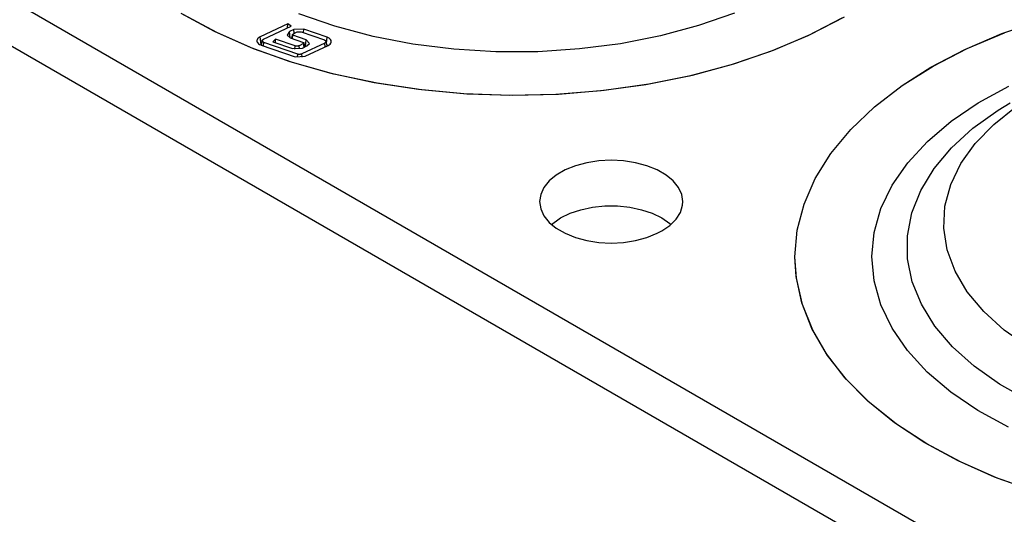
# Model space of a CAD drawing. Header units: inches. Extents: x 3 to 351, y 4 to 271.
# Tile 163 of 256: x 17.093 to 18.826, y 217.545 to 218.415. Entities that reach past the tile are written whole.
import ezdxf

# ---------------------------------------------------------------- set-up
doc = ezdxf.new("R2010")
doc.units = ezdxf.units.IN
doc.header["$LTSCALE"] = 0.5
doc.header["$MEASUREMENT"] = 0
doc.layers.add('STR_1', color=7, linetype='Continuous')

msp = doc.modelspace()

# ---------------------------------------------------------------- linework, layer by layer
at = {"layer": 'STR_1', "color": 30, "linetype": 'Continuous'}
for p, q in [((26.2568, 213.15), (5.4856, 225.1422)), ((5.4856, 225.0622), (26.2568, 213.07)), ((17.4403, 218.3922), (17.3811, 218.424)), ((18.5436, 218.4197), (18.4837, 218.3884)), ((17.5046, 218.364), (17.4403, 218.3922)), ((18.4837, 218.3884), (18.4188, 218.3606)), ((18.7605, 218.3646), (18.8257, 218.3921)), ((17.5735, 218.3396), (17.5046, 218.364)), ((18.7002, 218.3335), (18.7605, 218.3646)), ((18.4188, 218.3606), (18.3494, 218.3367)), ((17.6462, 218.3192), (17.5735, 218.3396)), ((18.3494, 218.3367), (18.2762, 218.3169)), ((18.6456, 218.2992), (18.7002, 218.3335)), ((17.722, 218.3031), (17.6462, 218.3192)), ((18.2762, 218.3169), (18.2, 218.3013)), ((17.8003, 218.2914), (17.722, 218.3031)), ((18.2, 218.3013), (18.1215, 218.2902)), ((18.5971, 218.2618), (18.6456, 218.2992)), ((17.8801, 218.2842), (17.8003, 218.2914)), ((17.9608, 218.2816), (17.8801, 218.2842)), ((18.0415, 218.2836), (17.9608, 218.2816)), ((18.1215, 218.2902), (18.0415, 218.2836)), ((18.5553, 218.2219), (18.5971, 218.2618)), ((18.5205, 218.1798), (18.5553, 218.2219)), ((18.493, 218.1359), (18.5205, 218.1798)), ((18.0709, 218.1579), (18.053, 218.1506)), ((18.0909, 218.1632), (18.0709, 218.1579)), ((18.1121, 218.1665), (18.0909, 218.1632)), ((18.1339, 218.1676), (18.1121, 218.1665)), ((18.1558, 218.1665), (18.1339, 218.1676)), ((18.177, 218.1632), (18.1558, 218.1665)), ((18.1969, 218.1579), (18.177, 218.1632)), ((18.2149, 218.1506), (18.1969, 218.1579)), ((18.0374, 218.1417), (18.0248, 218.1313)), ((18.053, 218.1506), (18.0374, 218.1417)), ((18.2305, 218.1417), (18.2149, 218.1506)), ((18.2431, 218.1313), (18.2305, 218.1417)), ((18.0248, 218.1313), (18.0155, 218.1198)), ((18.2523, 218.1198), (18.2431, 218.1313)), ((18.4732, 218.0907), (18.493, 218.1359)), ((18.0099, 218.1075), (18.0079, 218.0949)), ((18.0155, 218.1198), (18.0099, 218.1075)), ((18.258, 218.1075), (18.2523, 218.1198)), ((18.2599, 218.0949), (18.258, 218.1075)), ((18.0079, 218.0949), (18.0099, 218.0823)), ((18.1013, 218.0851), (18.123, 218.0873)), ((18.123, 218.0873), (18.1449, 218.0873)), ((18.1449, 218.0873), (18.1666, 218.0851)), ((18.2557, 218.0761), (18.2595, 218.0886)), ((18.2595, 218.0886), (18.2599, 218.0949)), ((18.4613, 218.0445), (18.4732, 218.0907)), ((18.0099, 218.0823), (18.0155, 218.07)), ((18.0155, 218.07), (18.0248, 218.0585)), ((18.0449, 218.0663), (18.0617, 218.0745)), ((18.0617, 218.0745), (18.0807, 218.0808)), ((18.0807, 218.0808), (18.1013, 218.0851)), ((18.1666, 218.0851), (18.1872, 218.0808)), ((18.1872, 218.0808), (18.2062, 218.0745)), ((18.2062, 218.0745), (18.223, 218.0663)), ((18.2481, 218.0641), (18.2557, 218.0761)), ((18.0248, 218.0585), (18.0374, 218.0481)), ((18.0287, 218.0549), (18.0423, 218.0648)), ((18.0423, 218.0648), (18.0449, 218.0663)), ((18.223, 218.0663), (18.2372, 218.0566)), ((18.223, 218.0435), (18.2372, 218.0532)), ((18.2372, 218.0532), (18.2481, 218.0641)), ((18.2372, 218.0566), (18.2392, 218.0549)), ((18.0374, 218.0481), (18.053, 218.0392)), ((18.053, 218.0392), (18.0709, 218.0319)), ((18.1969, 218.0319), (18.2149, 218.0392)), ((18.2149, 218.0392), (18.223, 218.0435)), ((18.4573, 217.9979), (18.4613, 218.0445)), ((18.0709, 218.0319), (18.0909, 218.0265)), ((18.0909, 218.0265), (18.1121, 218.0233)), ((18.1121, 218.0233), (18.1339, 218.0221)), ((18.1339, 218.0221), (18.1558, 218.0233)), ((18.1558, 218.0233), (18.177, 218.0265)), ((18.177, 218.0265), (18.1969, 218.0319)), ((18.4599, 217.9603), (18.4573, 217.9979)), ((18.4703, 217.914), (18.4599, 217.9603)), ((18.4886, 217.8686), (18.4703, 217.914)), ((18.5146, 217.8244), (18.4886, 217.8686)), ((18.548, 217.7819), (18.5146, 217.8244)), ((18.5885, 217.7416), (18.548, 217.7819)), ((18.6357, 217.7037), (18.5885, 217.7416)), ((18.6892, 217.6687), (18.6357, 217.7037)), ((18.7484, 217.637), (18.6892, 217.6687)), ((18.8128, 217.6087), (18.7484, 217.637)), ((18.8816, 217.5843), (18.8128, 217.6087))]:
    msp.add_line(p, q, dxfattribs=at)
at = {"layer": 'STR_1', "color": 11, "linetype": 'Continuous'}
for p, q in [((17.4363, 218.3942), (17.3775, 218.4261)), ((17.6477, 218.4034), (17.5842, 218.4253)), ((18.351, 218.4266), (18.2877, 218.4045)), ((18.5399, 218.4176), (18.4797, 218.3865)), ((17.5648, 218.4078), (17.5163, 218.385)), ((17.5221, 218.3809), (17.5707, 218.4037)), ((17.5646, 218.4009), (17.5648, 218.4078)), ((17.5707, 218.4037), (17.5648, 218.4078)), ((17.5934, 218.3983), (17.5757, 218.3976)), ((17.5928, 218.3923), (17.5934, 218.3983)), ((17.6341, 218.3843), (17.5934, 218.3983)), ((17.715, 218.3856), (17.6477, 218.4034)), ((18.2877, 218.4045), (18.2207, 218.3865)), ((18.8214, 218.3905), (18.8908, 218.4144)), ((17.5003, 218.3657), (17.4363, 218.3942)), ((17.5116, 218.3812), (17.5109, 218.3798)), ((17.5128, 218.3826), (17.5116, 218.3812)), ((17.5144, 218.3839), (17.5128, 218.3826)), ((17.5163, 218.385), (17.5144, 218.3839)), ((17.5203, 218.3795), (17.5221, 218.3809)), ((17.5431, 218.3809), (17.5384, 218.3763)), ((17.5778, 218.3689), (17.5431, 218.3809)), ((17.5435, 218.3745), (17.5431, 218.3809)), ((17.568, 218.394), (17.5638, 218.388)), ((17.5638, 218.388), (17.5694, 218.3831)), ((17.5757, 218.3976), (17.568, 218.394)), ((17.5693, 218.3831), (17.568, 218.394)), ((17.5694, 218.3831), (17.5926, 218.3751)), ((17.573, 218.389), (17.5716, 218.3824)), ((17.573, 218.389), (17.5738, 218.3898)), ((17.5741, 218.3877), (17.573, 218.389)), ((17.5735, 218.3817), (17.5741, 218.3877)), ((17.5738, 218.3898), (17.5815, 218.3935)), ((17.5974, 218.3797), (17.5741, 218.3877)), ((17.5815, 218.3935), (17.5886, 218.3938)), ((17.5886, 218.3938), (17.6294, 218.3797)), ((17.6355, 218.3837), (17.6341, 218.3843)), ((17.6375, 218.3827), (17.6355, 218.3837)), ((17.6392, 218.3815), (17.6375, 218.3827)), ((17.6404, 218.3801), (17.6392, 218.3815)), ((17.7851, 218.3721), (17.715, 218.3856)), ((18.2207, 218.3865), (18.1506, 218.3727)), ((18.4797, 218.3865), (18.4144, 218.359)), ((18.7564, 218.3627), (18.8214, 218.3905)), ((17.5689, 218.341), (17.5003, 218.3657)), ((17.5109, 218.3798), (17.5106, 218.3782)), ((17.5106, 218.3782), (17.5107, 218.377)), ((17.5107, 218.377), (17.5113, 218.3754)), ((17.5113, 218.3754), (17.5123, 218.374)), ((17.5123, 218.374), (17.5137, 218.3727)), ((17.5137, 218.3727), (17.5155, 218.3715)), ((17.5155, 218.3715), (17.5177, 218.3706)), ((17.518, 218.3716), (17.5168, 218.3709)), ((17.5177, 218.3706), (17.5181, 218.3704)), ((17.5184, 218.3718), (17.518, 218.3716)), ((17.5199, 218.3786), (17.5181, 218.3704)), ((17.5181, 218.3704), (17.5777, 218.3499)), ((17.5199, 218.3785), (17.5201, 218.3792)), ((17.5228, 218.375), (17.5199, 218.3785)), ((17.5201, 218.3792), (17.5203, 218.3795)), ((17.5222, 218.369), (17.5228, 218.375)), ((17.5824, 218.3545), (17.5228, 218.375)), ((17.5384, 218.3763), (17.5731, 218.3643)), ((17.5731, 218.3643), (17.5908, 218.3651)), ((17.5788, 218.3686), (17.5778, 218.3689)), ((17.5799, 218.3685), (17.5788, 218.3686)), ((17.5809, 218.3684), (17.5799, 218.3685)), ((17.582, 218.3684), (17.5809, 218.3684)), ((17.5831, 218.3686), (17.582, 218.3684)), ((17.5841, 218.3688), (17.5831, 218.3686)), ((17.585, 218.3692), (17.5841, 218.3688)), ((17.5929, 218.3729), (17.585, 218.3692)), ((17.6301, 218.3739), (17.5895, 218.3548)), ((17.5908, 218.3651), (17.5987, 218.3688)), ((17.5926, 218.3751), (17.5937, 218.3741)), ((17.5937, 218.3741), (17.5929, 218.3729)), ((17.5952, 218.3672), (17.5937, 218.3741)), ((17.5953, 218.3506), (17.6359, 218.3697)), ((17.5962, 218.3676), (17.5974, 218.3797)), ((17.6029, 218.3731), (17.5974, 218.3797)), ((17.5987, 218.3688), (17.6029, 218.3731)), ((17.6294, 218.3797), (17.6319, 218.378)), ((17.6323, 218.3771), (17.6301, 218.3739)), ((17.6309, 218.3674), (17.6301, 218.3739)), ((17.6319, 218.378), (17.6323, 218.3771)), ((17.6341, 218.3689), (17.6323, 218.3771)), ((17.6354, 218.3695), (17.6338, 218.3703)), ((17.6359, 218.3697), (17.6379, 218.3708)), ((17.6379, 218.3708), (17.6394, 218.3721)), ((17.6394, 218.3721), (17.6406, 218.3735)), ((17.6412, 218.3786), (17.6404, 218.3801)), ((17.6406, 218.3735), (17.6413, 218.375)), ((17.6416, 218.3771), (17.6412, 218.3786)), ((17.6413, 218.375), (17.6415, 218.3755)), ((17.6415, 218.3755), (17.6416, 218.3771)), ((17.8574, 218.3631), (17.7851, 218.3721)), ((18.0784, 218.3635), (18.0049, 218.3587)), ((18.1506, 218.3727), (18.0784, 218.3635)), ((17.5777, 218.3499), (17.5953, 218.3506)), ((17.5834, 218.3542), (17.5824, 218.3545)), ((17.5844, 218.354), (17.5834, 218.3542)), ((17.5855, 218.354), (17.5844, 218.354)), ((17.5866, 218.354), (17.5855, 218.354)), ((17.5876, 218.3542), (17.5866, 218.354)), ((17.5886, 218.3544), (17.5876, 218.3542)), ((17.5895, 218.3548), (17.5886, 218.3544)), ((17.931, 218.3586), (17.8574, 218.3631)), ((18.0049, 218.3587), (17.931, 218.3586)), ((18.4144, 218.359), (18.3448, 218.3353)), ((18.6965, 218.3314), (18.7564, 218.3627)), ((17.6414, 218.3204), (17.5689, 218.341)), ((18.3448, 218.3353), (18.2714, 218.3158)), ((18.6456, 218.2992), (18.6965, 218.3314)), ((17.7171, 218.304), (17.6414, 218.3204)), ((18.2714, 218.3158), (18.195, 218.3005)), ((17.7952, 218.292), (17.7171, 218.304)), ((18.195, 218.3005), (18.1164, 218.2896)), ((18.5971, 218.2618), (18.6456, 218.2992)), ((17.8749, 218.2845), (17.7952, 218.292)), ((17.9556, 218.2816), (17.8749, 218.2845)), ((18.0364, 218.2833), (17.9556, 218.2816)), ((18.1164, 218.2896), (18.0364, 218.2833)), ((18.5553, 218.2219), (18.5971, 218.2618)), ((18.5205, 218.1798), (18.5553, 218.2219)), ((18.493, 218.1359), (18.5205, 218.1798)), ((18.4732, 218.0907), (18.493, 218.1359)), ((18.4613, 218.0445), (18.4732, 218.0907)), ((18.4573, 217.9979), (18.4613, 218.0445)), ((18.4595, 217.9633), (18.4573, 217.9979)), ((18.4694, 217.917), (18.4595, 217.9633)), ((18.4872, 217.8715), (18.4694, 217.917)), ((18.5127, 217.8272), (18.4872, 217.8715)), ((18.5456, 217.7846), (18.5127, 217.8272)), ((18.5857, 217.7441), (18.5456, 217.7846)), ((18.6325, 217.7061), (18.5857, 217.7441)), ((18.6856, 217.6709), (18.6325, 217.7061)), ((18.7445, 217.6389), (18.6856, 217.6709)), ((18.8085, 217.6104), (18.7445, 217.6389)), ((18.8771, 217.5858), (18.8085, 217.6104))]:
    msp.add_line(p, q, dxfattribs=at)
at = {"layer": 'STR_1', "color": 96, "linetype": 'Continuous'}
for p, q in [((17.518, 218.3716), (17.5163, 218.385)), ((17.5765, 218.3911), (17.5757, 218.3976)), ((17.633, 218.3738), (17.6341, 218.3843)), ((17.5773, 218.3633), (17.5778, 218.3689)), ((17.5857, 218.3635), (17.585, 218.3692)), ((17.5937, 218.3664), (17.5929, 218.3729)), ((17.5818, 218.3489), (17.5824, 218.3545)), ((17.5902, 218.349), (17.5895, 218.3548)), ((18.7797, 218.2688), (18.8333, 218.2981)), ((18.7318, 218.2363), (18.7797, 218.2688)), ((18.807, 218.2309), (18.8463, 218.262)), ((18.8146, 218.2557), (18.8358, 218.2686)), ((18.7704, 218.2241), (18.8146, 218.2557)), ((18.6904, 218.201), (18.7318, 218.2363)), ((18.7745, 218.1974), (18.807, 218.2309)), ((18.7327, 218.1898), (18.7704, 218.2241)), ((18.6557, 218.1634), (18.6904, 218.201)), ((18.7491, 218.1618), (18.7745, 218.1974)), ((18.702, 218.1532), (18.7327, 218.1898)), ((18.6284, 218.1238), (18.6557, 218.1634)), ((18.7312, 218.1248), (18.7491, 218.1618)), ((18.6786, 218.1148), (18.702, 218.1532)), ((18.6086, 218.0828), (18.6284, 218.1238)), ((18.7212, 218.0868), (18.7312, 218.1248)), ((18.663, 218.0752), (18.6786, 218.1148)), ((18.7192, 218.0483), (18.7212, 218.0868)), ((18.5966, 218.0407), (18.6086, 218.0828)), ((18.6552, 218.0348), (18.663, 218.0752)), ((18.5926, 217.9982), (18.5966, 218.0407)), ((18.6554, 217.9942), (18.6552, 218.0348)), ((18.7251, 218.01), (18.7192, 218.0483)), ((18.739, 217.9724), (18.7251, 218.01)), ((18.5965, 217.9556), (18.5926, 217.9982)), ((18.6636, 217.9538), (18.6554, 217.9942)), ((18.7605, 217.936), (18.739, 217.9724)), ((18.6084, 217.9136), (18.5965, 217.9556)), ((18.6797, 217.9143), (18.6636, 217.9538)), ((18.7894, 217.9014), (18.7605, 217.936)), ((18.6281, 217.8725), (18.6084, 217.9136)), ((18.7034, 217.876), (18.6797, 217.9143)), ((18.8254, 217.869), (18.7894, 217.9014)), ((18.6554, 217.8329), (18.6281, 217.8725)), ((18.7345, 217.8395), (18.7034, 217.876)), ((18.8677, 217.8393), (18.8254, 217.869)), ((18.69, 217.7952), (18.6554, 217.8329)), ((18.7725, 217.8053), (18.7345, 217.8395)), ((18.7313, 217.7599), (18.69, 217.7952)), ((18.817, 217.7739), (18.7725, 217.8053)), ((18.7791, 217.7274), (18.7313, 217.7599)), ((18.8675, 217.7455), (18.817, 217.7739)), ((18.8327, 217.6981), (18.7791, 217.7274))]:
    msp.add_line(p, q, dxfattribs=at)

doc.saveas('drawing.dxf')
